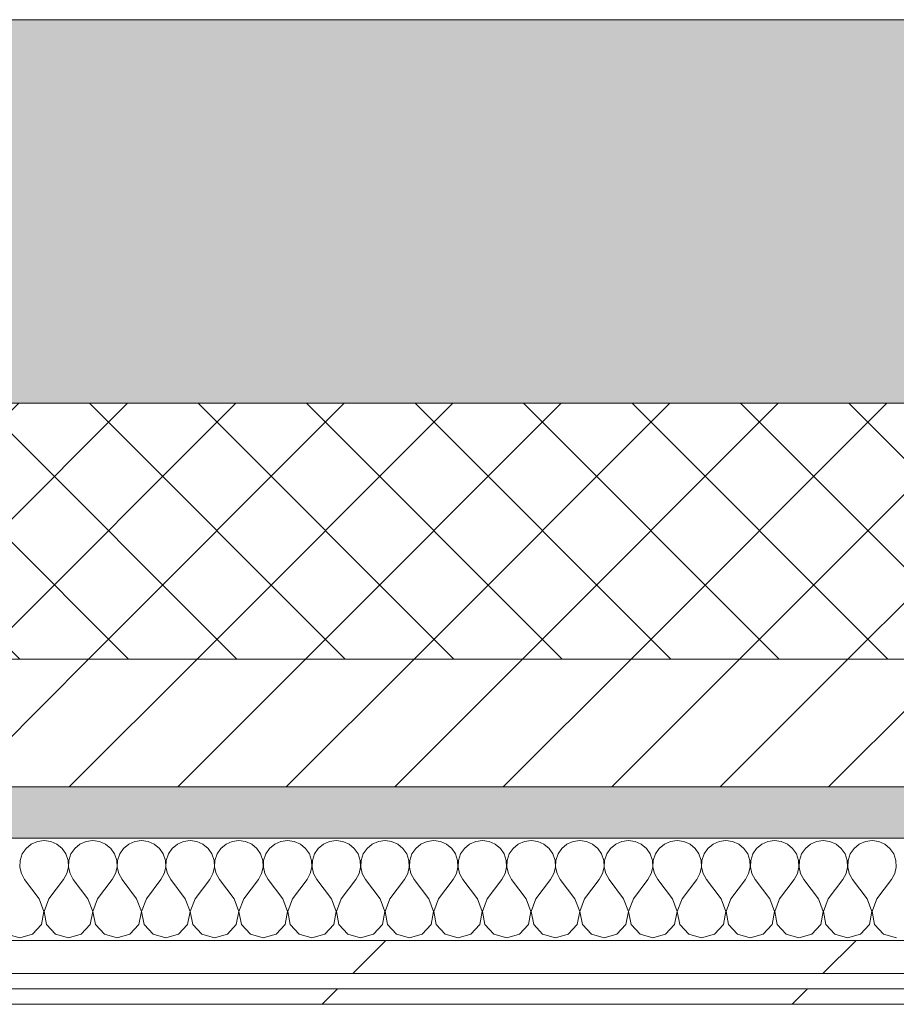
# Model space of a CAD drawing. Header units: millimetres. Extents: x -30280 to 19093, y -18706 to 4378.
# Tile 11 of 206: x -15648 to -15305, y -12404 to -12019. Entities that reach past the tile are written whole.
import ezdxf

# ---------------------------------------------------------------- set-up
doc = ezdxf.new("R2010")
doc.units = ezdxf.units.MM
doc.header["$MEASUREMENT"] = 0
doc.linetypes.add('Wipeout_Contour', pattern=[1000, 0, -1000])
doc.layers.add('12_FAÇ_Façana', color=7, linetype='Continuous')
doc.layers.add('Nuevo_08_E_Envans secs', color=7, linetype='Continuous')
for name, color, linetype, lineweight, true_color in [('12_FAÇ_Façana_Pluma_Nº__102', 7, 'Continuous', 5, 0xcccccc), ('12_FAÇ_Façana_Pluma_Nº__174', 7, 'Continuous', 13, 0xe4ad2c), ('12_FAÇ_Façana_Pluma_Nº__176', 7, 'Continuous', 15, 0x93a0c6), ('Nuevo_08_E_Envans secs_Pluma_Nº__102', 7, 'Continuous', 5, 0xcccccc), ('Nuevo_08_E_Envans secs_Pluma_Nº__171', 171, 'Continuous', 13, 0xaaaaff), ('Nuevo_08_E_Envans secs_Pluma_Nº__177', 7, 'Continuous', 15, 0xf7e046)]:
    doc.layers.add(name, color=color, linetype=linetype, lineweight=lineweight, true_color=true_color)
for name, color, linetype, lineweight in [('12_FAÇ_Façana_Pluma_Nº__2', 8, 'Continuous', 5), ('12_FAÇ_Façana_Pluma_Nº__7', 7, 'Continuous', 5), ('Nuevo_08_E_Envans secs_Pluma_Nº__1', 7, 'Continuous', 5)]:
    doc.layers.add(name, color=color, linetype=linetype, lineweight=lineweight)
pattern_1 = [(45, (0, 0), (-183.8478, 183.8478), [195, -65]), (45, (7e-14, 183.85), (-183.8478, 183.8478), [195, -65])]

# ---------------------------------------------------------------- blocks, each defined once
blk = doc.blocks.new('Muro_25_1', base_point=(-14286.11, -12338.98))
at = {"layer": '12_FAÇ_Façana_Pluma_Nº__102', "linetype": 'Continuous', "lineweight": 0, "true_color": 0xe5e5e5}
blk.add_hatch(color=254, dxfattribs=at).paths.add_polyline_path([(-14286.11, -12018.98), (-17641.11, -12018.98), (-17641.11, -12168.98), (-14286.11, -12168.98)])
at = {"layer": '12_FAÇ_Façana_Pluma_Nº__174', "linetype": 'Continuous', "lineweight": 13, "true_color": 0xe4ad2c}
h = blk.add_hatch(dxfattribs=at)
h.set_pattern_fill('SATE_Aislamiento_0001', color=42, style=0, pattern_type=2)
h.set_pattern_definition([(45, (0, 0), (-21.213203, 21.213203), []), (135, (0, 0), (21.213203, 21.213203), [])])
h.paths.add_polyline_path([(-17641.11, -12268.98), (-14286.11, -12268.98), (-14286.11, -12168.98), (-17641.11, -12168.98)])
at = {"layer": '12_FAÇ_Façana_Pluma_Nº__176', "linetype": 'Continuous', "lineweight": 0, "true_color": 0x495063}
blk.add_hatch(color=251, dxfattribs=at).paths.add_polyline_path([(-17641.11, -12338.98), (-14286.11, -12338.98), (-14286.11, -12318.98), (-17641.11, -12318.98)])
at = {"layer": '12_FAÇ_Façana_Pluma_Nº__2', "linetype": 'Continuous', "lineweight": 5}
h = blk.add_hatch(dxfattribs=at)
h.set_pattern_fill('Ceramic_0001', color=8, style=0, pattern_type=2)
h.set_pattern_definition([(45, (0, 0), (-21.213203, 21.213203), [])])
h.paths.add_polyline_path([(-17641.11, -12318.98), (-14286.11, -12318.98), (-14286.11, -12268.98), (-17641.11, -12268.98)])
at = {"layer": '12_FAÇ_Façana_Pluma_Nº__7', "color": 7, "linetype": 'Continuous', "lineweight": 5}
for p, q in [((-17641.11, -12168.98), (-14286.11, -12168.98)), ((-17641.11, -12268.98), (-14286.11, -12268.98)), ((-17641.11, -12318.98), (-14286.11, -12318.98))]:
    blk.add_line(p, q, dxfattribs=at)
at = {"layer": '12_FAÇ_Façana_Pluma_Nº__7', "color": 7, "linetype": 'Continuous', "lineweight": 5, "flags": 128}
for points in [[(-14286.11, -12018.98), (-17641.11, -12018.98)], [(-17641.11, -12338.98), (-14286.11, -12338.98)]]:
    blk.add_lwpolyline(points, dxfattribs=at)
blk = doc.blocks.new('*X412')
at = {"layer": 'Nuevo_08_E_Envans secs_Pluma_Nº__102', "color": 254, "linetype": 'Continuous', "lineweight": 5, "true_color": 0xcccccc}
for p, q in [((-15645.13, -12343.03), (-15646.61, -12345.19)), ((-15643.1, -12341.35), (-15645.13, -12343.03)), ((-15640.7, -12340.29), (-15643.1, -12341.35)), ((-15638.1, -12339.93), (-15640.7, -12340.29)), ((-15635.49, -12340.29), (-15638.1, -12339.93)), ((-15633.09, -12341.35), (-15635.49, -12340.29)), ((-15631.06, -12343.03), (-15633.09, -12341.35)), ((-15629.58, -12345.19), (-15631.06, -12343.03)), ((-15626.08, -12343.03), (-15627.57, -12345.19)), ((-15624.05, -12341.35), (-15626.08, -12343.03)), ((-15621.65, -12340.29), (-15624.05, -12341.35)), ((-15619.05, -12339.93), (-15621.65, -12340.29)), ((-15616.45, -12340.29), (-15619.05, -12339.93)), ((-15614.04, -12341.35), (-15616.45, -12340.29)), ((-15612.02, -12343.03), (-15614.04, -12341.35)), ((-15610.53, -12345.19), (-15612.02, -12343.03)), ((-15607.03, -12343.03), (-15608.52, -12345.19)), ((-15605.01, -12341.35), (-15607.03, -12343.03)), ((-15602.6, -12340.29), (-15605.01, -12341.35)), ((-15600, -12339.93), (-15602.6, -12340.29)), ((-15597.4, -12340.29), (-15600, -12339.93)), ((-15594.99, -12341.35), (-15597.4, -12340.29)), ((-15592.97, -12343.03), (-15594.99, -12341.35)), ((-15591.48, -12345.19), (-15592.97, -12343.03)), ((-15587.98, -12343.03), (-15589.47, -12345.19)), ((-15585.96, -12341.35), (-15587.98, -12343.03)), ((-15583.55, -12340.29), (-15585.96, -12341.35)), ((-15580.95, -12339.93), (-15583.55, -12340.29)), ((-15578.35, -12340.29), (-15580.95, -12339.93)), ((-15575.95, -12341.35), (-15578.35, -12340.29)), ((-15573.92, -12343.03), (-15575.95, -12341.35)), ((-15572.43, -12345.19), (-15573.92, -12343.03)), ((-15568.94, -12343.03), (-15570.42, -12345.19)), ((-15566.91, -12341.35), (-15568.94, -12343.03)), ((-15564.51, -12340.29), (-15566.91, -12341.35)), ((-15561.9, -12339.93), (-15564.51, -12340.29)), ((-15559.3, -12340.29), (-15561.9, -12339.93)), ((-15556.9, -12341.35), (-15559.3, -12340.29)), ((-15554.87, -12343.03), (-15556.9, -12341.35)), ((-15553.39, -12345.19), (-15554.87, -12343.03)), ((-15549.89, -12343.03), (-15551.38, -12345.19)), ((-15547.86, -12341.35), (-15549.89, -12343.03)), ((-15545.46, -12340.29), (-15547.86, -12341.35)), ((-15542.86, -12339.93), (-15545.46, -12340.29)), ((-15540.25, -12340.29), (-15542.86, -12339.93)), ((-15537.85, -12341.35), (-15540.25, -12340.29)), ((-15535.83, -12343.03), (-15537.85, -12341.35)), ((-15534.34, -12345.19), (-15535.83, -12343.03)), ((-15530.84, -12343.03), (-15532.33, -12345.19)), ((-15528.82, -12341.35), (-15530.84, -12343.03)), ((-15526.41, -12340.29), (-15528.82, -12341.35)), ((-15523.81, -12339.93), (-15526.41, -12340.29)), ((-15521.21, -12340.29), (-15523.81, -12339.93)), ((-15518.8, -12341.35), (-15521.21, -12340.29)), ((-15516.78, -12343.03), (-15518.8, -12341.35)), ((-15515.29, -12345.19), (-15516.78, -12343.03)), ((-15511.79, -12343.03), (-15513.28, -12345.19)), ((-15509.77, -12341.35), (-15511.79, -12343.03)), ((-15507.36, -12340.29), (-15509.77, -12341.35)), ((-15504.76, -12339.93), (-15507.36, -12340.29)), ((-15502.16, -12340.29), (-15504.76, -12339.93)), ((-15499.75, -12341.35), (-15502.16, -12340.29)), ((-15497.73, -12343.03), (-15499.75, -12341.35)), ((-15496.24, -12345.19), (-15497.73, -12343.03)), ((-15492.74, -12343.03), (-15494.23, -12345.19)), ((-15490.72, -12341.35), (-15492.74, -12343.03)), ((-15488.32, -12340.29), (-15490.72, -12341.35)), ((-15485.71, -12339.93), (-15488.32, -12340.29)), ((-15483.11, -12340.29), (-15485.71, -12339.93)), ((-15480.71, -12341.35), (-15483.11, -12340.29)), ((-15478.68, -12343.03), (-15480.71, -12341.35)), ((-15477.2, -12345.19), (-15478.68, -12343.03)), ((-15473.7, -12343.03), (-15475.19, -12345.19)), ((-15471.67, -12341.35), (-15473.7, -12343.03)), ((-15469.27, -12340.29), (-15471.67, -12341.35)), ((-15466.67, -12339.93), (-15469.27, -12340.29)), ((-15464.06, -12340.29), (-15466.67, -12339.93)), ((-15461.66, -12341.35), (-15464.06, -12340.29)), ((-15459.64, -12343.03), (-15461.66, -12341.35)), ((-15458.15, -12345.19), (-15459.64, -12343.03)), ((-15454.65, -12343.03), (-15456.14, -12345.19)), ((-15452.63, -12341.35), (-15454.65, -12343.03)), ((-15450.22, -12340.29), (-15452.63, -12341.35)), ((-15447.62, -12339.93), (-15450.22, -12340.29)), ((-15445.02, -12340.29), (-15447.62, -12339.93)), ((-15442.61, -12341.35), (-15445.02, -12340.29)), ((-15440.59, -12343.03), (-15442.61, -12341.35)), ((-15439.1, -12345.19), (-15440.59, -12343.03)), ((-15435.6, -12343.03), (-15437.09, -12345.19)), ((-15433.58, -12341.35), (-15435.6, -12343.03)), ((-15431.17, -12340.29), (-15433.58, -12341.35)), ((-15428.57, -12339.93), (-15431.17, -12340.29)), ((-15425.97, -12340.29), (-15428.57, -12339.93)), ((-15423.56, -12341.35), (-15425.97, -12340.29)), ((-15421.54, -12343.03), (-15423.56, -12341.35)), ((-15420.05, -12345.19), (-15421.54, -12343.03)), ((-15416.55, -12343.03), (-15418.04, -12345.19)), ((-15414.53, -12341.35), (-15416.55, -12343.03)), ((-15412.13, -12340.29), (-15414.53, -12341.35)), ((-15409.52, -12339.93), (-15412.13, -12340.29)), ((-15406.92, -12340.29), (-15409.52, -12339.93)), ((-15404.52, -12341.35), (-15406.92, -12340.29)), ((-15402.49, -12343.03), (-15404.52, -12341.35)), ((-15401.01, -12345.19), (-15402.49, -12343.03)), ((-15397.51, -12343.03), (-15398.99, -12345.19)), ((-15395.48, -12341.35), (-15397.51, -12343.03)), ((-15393.08, -12340.29), (-15395.48, -12341.35)), ((-15390.48, -12339.93), (-15393.08, -12340.29)), ((-15387.87, -12340.29), (-15390.48, -12339.93)), ((-15385.47, -12341.35), (-15387.87, -12340.29)), ((-15383.45, -12343.03), (-15385.47, -12341.35)), ((-15381.96, -12345.19), (-15383.45, -12343.03)), ((-15378.46, -12343.03), (-15379.95, -12345.19)), ((-15376.44, -12341.35), (-15378.46, -12343.03)), ((-15374.03, -12340.29), (-15376.44, -12341.35)), ((-15371.43, -12339.93), (-15374.03, -12340.29)), ((-15368.83, -12340.29), (-15371.43, -12339.93)), ((-15366.42, -12341.35), (-15368.83, -12340.29)), ((-15364.4, -12343.03), (-15366.42, -12341.35)), ((-15362.91, -12345.19), (-15364.4, -12343.03)), ((-15359.41, -12343.03), (-15360.9, -12345.19)), ((-15357.39, -12341.35), (-15359.41, -12343.03)), ((-15354.98, -12340.29), (-15357.39, -12341.35)), ((-15352.38, -12339.93), (-15354.98, -12340.29)), ((-15349.78, -12340.29), (-15352.38, -12339.93)), ((-15347.37, -12341.35), (-15349.78, -12340.29)), ((-15345.35, -12343.03), (-15347.37, -12341.35)), ((-15343.86, -12345.19), (-15345.35, -12343.03)), ((-15340.36, -12343.03), (-15341.85, -12345.19)), ((-15338.34, -12341.35), (-15340.36, -12343.03)), ((-15335.94, -12340.29), (-15338.34, -12341.35)), ((-15333.33, -12339.93), (-15335.94, -12340.29)), ((-15330.73, -12340.29), (-15333.33, -12339.93)), ((-15328.33, -12341.35), (-15330.73, -12340.29)), ((-15326.3, -12343.03), (-15328.33, -12341.35)), ((-15324.81, -12345.19), (-15326.3, -12343.03)), ((-15321.32, -12343.03), (-15322.8, -12345.19)), ((-15319.29, -12341.35), (-15321.32, -12343.03)), ((-15316.89, -12340.29), (-15319.29, -12341.35)), ((-15314.29, -12339.93), (-15316.89, -12340.29)), ((-15311.68, -12340.29), (-15314.29, -12339.93)), ((-15309.28, -12341.35), (-15311.68, -12340.29)), ((-15307.26, -12343.03), (-15309.28, -12341.35)), ((-15305.77, -12345.19), (-15307.26, -12343.03)), ((-15646.61, -12345.19), (-15647.45, -12347.68)), ((-15628.74, -12347.68), (-15629.58, -12345.19)), ((-15627.57, -12345.19), (-15628.41, -12347.68)), ((-15609.69, -12347.68), (-15610.53, -12345.19)), ((-15608.52, -12345.19), (-15609.36, -12347.68)), ((-15590.64, -12347.68), (-15591.48, -12345.19)), ((-15589.47, -12345.19), (-15590.31, -12347.68)), ((-15571.59, -12347.68), (-15572.43, -12345.19)), ((-15570.42, -12345.19), (-15571.26, -12347.68)), ((-15552.55, -12347.68), (-15553.39, -12345.19)), ((-15551.38, -12345.19), (-15552.22, -12347.68)), ((-15533.5, -12347.68), (-15534.34, -12345.19)), ((-15532.33, -12345.19), (-15533.17, -12347.68)), ((-15514.45, -12347.68), (-15515.29, -12345.19)), ((-15513.28, -12345.19), (-15514.12, -12347.68)), ((-15495.4, -12347.68), (-15496.24, -12345.19)), ((-15494.23, -12345.19), (-15495.07, -12347.68)), ((-15476.36, -12347.68), (-15477.2, -12345.19)), ((-15475.19, -12345.19), (-15476.02, -12347.68)), ((-15457.31, -12347.68), (-15458.15, -12345.19)), ((-15456.14, -12345.19), (-15456.98, -12347.68)), ((-15438.26, -12347.68), (-15439.1, -12345.19)), ((-15437.09, -12345.19), (-15437.93, -12347.68)), ((-15419.21, -12347.68), (-15420.05, -12345.19)), ((-15418.04, -12345.19), (-15418.88, -12347.68)), ((-15400.17, -12347.68), (-15401.01, -12345.19)), ((-15398.99, -12345.19), (-15399.83, -12347.68)), ((-15381.12, -12347.68), (-15381.96, -12345.19)), ((-15379.95, -12345.19), (-15380.79, -12347.68)), ((-15362.07, -12347.68), (-15362.91, -12345.19)), ((-15360.9, -12345.19), (-15361.74, -12347.68)), ((-15343.02, -12347.68), (-15343.86, -12345.19)), ((-15341.85, -12345.19), (-15342.69, -12347.68)), ((-15323.98, -12347.68), (-15324.81, -12345.19)), ((-15322.8, -12345.19), (-15323.64, -12347.68)), ((-15304.93, -12347.68), (-15305.77, -12345.19)), ((-15647.45, -12347.68), (-15647.58, -12350.31)), ((-15647.58, -12350.31), (-15646.99, -12352.87)), ((-15629.2, -12352.87), (-15628.61, -12350.31)), ((-15628.61, -12350.31), (-15628.74, -12347.68)), ((-15628.41, -12347.68), (-15628.53, -12350.31)), ((-15628.53, -12350.31), (-15627.94, -12352.87)), ((-15610.16, -12352.87), (-15609.56, -12350.31)), ((-15609.56, -12350.31), (-15609.69, -12347.68)), ((-15609.36, -12347.68), (-15609.49, -12350.31)), ((-15609.49, -12350.31), (-15608.89, -12352.87)), ((-15591.11, -12352.87), (-15590.51, -12350.31)), ((-15590.51, -12350.31), (-15590.64, -12347.68)), ((-15590.31, -12347.68), (-15590.44, -12350.31)), ((-15590.44, -12350.31), (-15589.84, -12352.87)), ((-15572.06, -12352.87), (-15571.47, -12350.31)), ((-15571.47, -12350.31), (-15571.59, -12347.68)), ((-15571.26, -12347.68), (-15571.39, -12350.31)), ((-15571.39, -12350.31), (-15570.8, -12352.87)), ((-15553.01, -12352.87), (-15552.42, -12350.31)), ((-15552.42, -12350.31), (-15552.55, -12347.68)), ((-15552.22, -12347.68), (-15552.34, -12350.31)), ((-15552.34, -12350.31), (-15551.75, -12352.87)), ((-15533.97, -12352.87), (-15533.37, -12350.31)), ((-15533.37, -12350.31), (-15533.5, -12347.68)), ((-15533.17, -12347.68), (-15533.29, -12350.31)), ((-15533.29, -12350.31), (-15532.7, -12352.87)), ((-15514.92, -12352.87), (-15514.32, -12350.31)), ((-15514.32, -12350.31), (-15514.45, -12347.68)), ((-15514.12, -12347.68), (-15514.25, -12350.31)), ((-15514.25, -12350.31), (-15513.65, -12352.87)), ((-15495.87, -12352.87), (-15495.28, -12350.31)), ((-15495.28, -12350.31), (-15495.4, -12347.68)), ((-15495.07, -12347.68), (-15495.2, -12350.31)), ((-15495.2, -12350.31), (-15494.6, -12352.87)), ((-15476.82, -12352.87), (-15476.23, -12350.31)), ((-15476.23, -12350.31), (-15476.36, -12347.68)), ((-15476.02, -12347.68), (-15476.15, -12350.31)), ((-15476.15, -12350.31), (-15475.56, -12352.87)), ((-15457.78, -12352.87), (-15457.18, -12350.31)), ((-15457.18, -12350.31), (-15457.31, -12347.68)), ((-15456.98, -12347.68), (-15457.1, -12350.31)), ((-15457.1, -12350.31), (-15456.51, -12352.87)), ((-15438.73, -12352.87), (-15438.13, -12350.31)), ((-15438.13, -12350.31), (-15438.26, -12347.68)), ((-15437.93, -12347.68), (-15438.06, -12350.31)), ((-15438.06, -12350.31), (-15437.46, -12352.87)), ((-15419.68, -12352.87), (-15419.09, -12350.31)), ((-15419.09, -12350.31), (-15419.21, -12347.68)), ((-15418.88, -12347.68), (-15419.01, -12350.31)), ((-15419.01, -12350.31), (-15418.41, -12352.87)), ((-15400.63, -12352.87), (-15400.04, -12350.31)), ((-15400.04, -12350.31), (-15400.17, -12347.68)), ((-15399.83, -12347.68), (-15399.96, -12350.31)), ((-15399.96, -12350.31), (-15399.37, -12352.87)), ((-15381.59, -12352.87), (-15380.99, -12350.31)), ((-15380.99, -12350.31), (-15381.12, -12347.68)), ((-15380.79, -12347.68), (-15380.91, -12350.31)), ((-15380.91, -12350.31), (-15380.32, -12352.87)), ((-15362.54, -12352.87), (-15361.94, -12350.31)), ((-15361.94, -12350.31), (-15362.07, -12347.68)), ((-15361.74, -12347.68), (-15361.87, -12350.31)), ((-15361.87, -12350.31), (-15361.27, -12352.87)), ((-15343.49, -12352.87), (-15342.9, -12350.31)), ((-15342.9, -12350.31), (-15343.02, -12347.68)), ((-15342.69, -12347.68), (-15342.82, -12350.31)), ((-15342.82, -12350.31), (-15342.22, -12352.87)), ((-15324.44, -12352.87), (-15323.85, -12350.31)), ((-15323.85, -12350.31), (-15323.98, -12347.68)), ((-15323.64, -12347.68), (-15323.77, -12350.31)), ((-15323.77, -12350.31), (-15323.18, -12352.87)), ((-15305.4, -12352.87), (-15304.8, -12350.31)), ((-15304.8, -12350.31), (-15304.93, -12347.68)), ((-15646.99, -12352.87), (-15645.71, -12355.17)), ((-15630.48, -12355.17), (-15629.2, -12352.87)), ((-15627.94, -12352.87), (-15626.67, -12355.17)), ((-15611.43, -12355.17), (-15610.16, -12352.87)), ((-15608.89, -12352.87), (-15607.62, -12355.17)), ((-15592.38, -12355.17), (-15591.11, -12352.87)), ((-15589.84, -12352.87), (-15588.57, -12355.17)), ((-15573.33, -12355.17), (-15572.06, -12352.87)), ((-15570.8, -12352.87), (-15569.52, -12355.17)), ((-15554.29, -12355.17), (-15553.01, -12352.87)), ((-15551.75, -12352.87), (-15550.48, -12355.17)), ((-15535.24, -12355.17), (-15533.97, -12352.87)), ((-15532.7, -12352.87), (-15531.43, -12355.17)), ((-15516.19, -12355.17), (-15514.92, -12352.87)), ((-15513.65, -12352.87), (-15512.38, -12355.17)), ((-15497.14, -12355.17), (-15495.87, -12352.87)), ((-15494.6, -12352.87), (-15493.33, -12355.17)), ((-15478.1, -12355.17), (-15476.82, -12352.87)), ((-15475.56, -12352.87), (-15474.29, -12355.17)), ((-15459.05, -12355.17), (-15457.78, -12352.87)), ((-15456.51, -12352.87), (-15455.24, -12355.17)), ((-15440, -12355.17), (-15438.73, -12352.87)), ((-15437.46, -12352.87), (-15436.19, -12355.17)), ((-15420.95, -12355.17), (-15419.68, -12352.87)), ((-15418.41, -12352.87), (-15417.14, -12355.17)), ((-15401.9, -12355.17), (-15400.63, -12352.87)), ((-15399.37, -12352.87), (-15398.1, -12355.17)), ((-15382.86, -12355.17), (-15381.59, -12352.87)), ((-15380.32, -12352.87), (-15379.05, -12355.17)), ((-15363.81, -12355.17), (-15362.54, -12352.87)), ((-15361.27, -12352.87), (-15360, -12355.17)), ((-15344.76, -12355.17), (-15343.49, -12352.87)), ((-15342.22, -12352.87), (-15340.95, -12355.17)), ((-15325.71, -12355.17), (-15324.44, -12352.87)), ((-15323.18, -12352.87), (-15321.9, -12355.17)), ((-15306.67, -12355.17), (-15305.4, -12352.87)), ((-15640, -12362.79), (-15645.71, -12355.17)), ((-15636.19, -12362.79), (-15630.48, -12355.17)), ((-15620.95, -12362.79), (-15626.67, -12355.17)), ((-15617.14, -12362.79), (-15611.43, -12355.17)), ((-15601.9, -12362.79), (-15607.62, -12355.17)), ((-15598.1, -12362.79), (-15592.38, -12355.17)), ((-15582.86, -12362.79), (-15588.57, -12355.17)), ((-15579.05, -12362.79), (-15573.33, -12355.17)), ((-15563.81, -12362.79), (-15569.52, -12355.17)), ((-15560, -12362.79), (-15554.29, -12355.17)), ((-15544.76, -12362.79), (-15550.48, -12355.17)), ((-15540.95, -12362.79), (-15535.24, -12355.17)), ((-15525.71, -12362.79), (-15531.43, -12355.17)), ((-15521.9, -12362.79), (-15516.19, -12355.17)), ((-15506.67, -12362.79), (-15512.38, -12355.17)), ((-15502.86, -12362.79), (-15497.14, -12355.17)), ((-15487.62, -12362.79), (-15493.33, -12355.17)), ((-15483.81, -12362.79), (-15478.1, -12355.17)), ((-15468.57, -12362.79), (-15474.29, -12355.17)), ((-15464.76, -12362.79), (-15459.05, -12355.17)), ((-15449.52, -12362.79), (-15455.24, -12355.17)), ((-15445.71, -12362.79), (-15440, -12355.17)), ((-15430.48, -12362.79), (-15436.19, -12355.17)), ((-15426.67, -12362.79), (-15420.95, -12355.17)), ((-15411.43, -12362.79), (-15417.14, -12355.17)), ((-15407.62, -12362.79), (-15401.9, -12355.17)), ((-15392.38, -12362.79), (-15398.1, -12355.17)), ((-15388.57, -12362.79), (-15382.86, -12355.17)), ((-15373.33, -12362.79), (-15379.05, -12355.17)), ((-15369.52, -12362.79), (-15363.81, -12355.17)), ((-15354.29, -12362.79), (-15360, -12355.17)), ((-15350.48, -12362.79), (-15344.76, -12355.17)), ((-15335.24, -12362.79), (-15340.95, -12355.17)), ((-15331.43, -12362.79), (-15325.71, -12355.17)), ((-15316.19, -12362.79), (-15321.9, -12355.17)), ((-15312.38, -12362.79), (-15306.67, -12355.17)), ((-15638.13, -12367.64), (-15640, -12362.79)), ((-15636.19, -12362.79), (-15638.06, -12367.64)), ((-15619.09, -12367.64), (-15620.95, -12362.79)), ((-15617.14, -12362.79), (-15619.01, -12367.64)), ((-15600.04, -12367.64), (-15601.9, -12362.79)), ((-15598.1, -12362.79), (-15599.96, -12367.64)), ((-15580.99, -12367.64), (-15582.86, -12362.79)), ((-15579.05, -12362.79), (-15580.91, -12367.64)), ((-15561.94, -12367.64), (-15563.81, -12362.79)), ((-15560, -12362.79), (-15561.87, -12367.64)), ((-15542.9, -12367.64), (-15544.76, -12362.79)), ((-15540.95, -12362.79), (-15542.82, -12367.64)), ((-15523.85, -12367.64), (-15525.71, -12362.79)), ((-15521.9, -12362.79), (-15523.77, -12367.64)), ((-15504.8, -12367.64), (-15506.67, -12362.79)), ((-15502.86, -12362.79), (-15504.72, -12367.64)), ((-15485.75, -12367.64), (-15487.62, -12362.79)), ((-15483.81, -12362.79), (-15485.68, -12367.64)), ((-15466.71, -12367.64), (-15468.57, -12362.79)), ((-15464.76, -12362.79), (-15466.63, -12367.64)), ((-15447.66, -12367.64), (-15449.52, -12362.79)), ((-15445.71, -12362.79), (-15447.58, -12367.64)), ((-15428.61, -12367.64), (-15430.48, -12362.79)), ((-15426.67, -12362.79), (-15428.53, -12367.64)), ((-15409.56, -12367.64), (-15411.43, -12362.79)), ((-15407.62, -12362.79), (-15409.49, -12367.64)), ((-15390.51, -12367.64), (-15392.38, -12362.79)), ((-15388.57, -12362.79), (-15390.44, -12367.64)), ((-15371.47, -12367.64), (-15373.33, -12362.79)), ((-15369.52, -12362.79), (-15371.39, -12367.64)), ((-15352.42, -12367.64), (-15354.29, -12362.79)), ((-15350.48, -12362.79), (-15352.34, -12367.64)), ((-15333.37, -12367.64), (-15335.24, -12362.79)), ((-15331.43, -12362.79), (-15333.29, -12367.64)), ((-15314.32, -12367.64), (-15316.19, -12362.79)), ((-15312.38, -12362.79), (-15314.25, -12367.64)), ((-15639.1, -12372.76), (-15638.13, -12367.64)), ((-15638.06, -12367.64), (-15637.09, -12372.76)), ((-15620.05, -12372.76), (-15619.09, -12367.64)), ((-15619.01, -12367.64), (-15618.04, -12372.76)), ((-15601.01, -12372.76), (-15600.04, -12367.64)), ((-15599.96, -12367.64), (-15598.99, -12372.76)), ((-15581.96, -12372.76), (-15580.99, -12367.64)), ((-15580.91, -12367.64), (-15579.95, -12372.76)), ((-15562.91, -12372.76), (-15561.94, -12367.64)), ((-15561.87, -12367.64), (-15560.9, -12372.76)), ((-15543.86, -12372.76), (-15542.9, -12367.64)), ((-15542.82, -12367.64), (-15541.85, -12372.76)), ((-15524.81, -12372.76), (-15523.85, -12367.64)), ((-15523.77, -12367.64), (-15522.8, -12372.76)), ((-15505.77, -12372.76), (-15504.8, -12367.64)), ((-15504.72, -12367.64), (-15503.76, -12372.76)), ((-15486.72, -12372.76), (-15485.75, -12367.64)), ((-15485.68, -12367.64), (-15484.71, -12372.76)), ((-15467.67, -12372.76), (-15466.71, -12367.64)), ((-15466.63, -12367.64), (-15465.66, -12372.76)), ((-15448.62, -12372.76), (-15447.66, -12367.64)), ((-15447.58, -12367.64), (-15446.61, -12372.76)), ((-15429.58, -12372.76), (-15428.61, -12367.64)), ((-15428.53, -12367.64), (-15427.57, -12372.76)), ((-15410.53, -12372.76), (-15409.56, -12367.64)), ((-15409.49, -12367.64), (-15408.52, -12372.76)), ((-15391.48, -12372.76), (-15390.51, -12367.64)), ((-15390.44, -12367.64), (-15389.47, -12372.76)), ((-15372.43, -12372.76), (-15371.47, -12367.64)), ((-15371.39, -12367.64), (-15370.42, -12372.76)), ((-15353.39, -12372.76), (-15352.42, -12367.64)), ((-15352.34, -12367.64), (-15351.38, -12372.76)), ((-15334.34, -12372.76), (-15333.37, -12367.64)), ((-15333.29, -12367.64), (-15332.33, -12372.76)), ((-15315.29, -12372.76), (-15314.32, -12367.64)), ((-15314.25, -12367.64), (-15313.28, -12372.76)), ((-15642.61, -12376.6), (-15639.1, -12372.76)), ((-15637.09, -12372.76), (-15633.58, -12376.6)), ((-15623.56, -12376.6), (-15620.05, -12372.76)), ((-15618.04, -12372.76), (-15614.53, -12376.6)), ((-15604.52, -12376.6), (-15601.01, -12372.76)), ((-15598.99, -12372.76), (-15595.48, -12376.6)), ((-15585.47, -12376.6), (-15581.96, -12372.76)), ((-15579.95, -12372.76), (-15576.44, -12376.6)), ((-15566.42, -12376.6), (-15562.91, -12372.76)), ((-15560.9, -12372.76), (-15557.39, -12376.6)), ((-15547.37, -12376.6), (-15543.86, -12372.76)), ((-15541.85, -12372.76), (-15538.34, -12376.6)), ((-15528.33, -12376.6), (-15524.81, -12372.76)), ((-15522.8, -12372.76), (-15519.29, -12376.6)), ((-15509.28, -12376.6), (-15505.77, -12372.76)), ((-15503.76, -12372.76), (-15500.25, -12376.6)), ((-15490.23, -12376.6), (-15486.72, -12372.76)), ((-15484.71, -12372.76), (-15481.2, -12376.6)), ((-15471.18, -12376.6), (-15467.67, -12372.76)), ((-15465.66, -12372.76), (-15462.15, -12376.6)), ((-15452.14, -12376.6), (-15448.62, -12372.76)), ((-15446.61, -12372.76), (-15443.1, -12376.6)), ((-15433.09, -12376.6), (-15429.58, -12372.76)), ((-15427.57, -12372.76), (-15424.05, -12376.6)), ((-15414.04, -12376.6), (-15410.53, -12372.76)), ((-15408.52, -12372.76), (-15405.01, -12376.6)), ((-15394.99, -12376.6), (-15391.48, -12372.76)), ((-15389.47, -12372.76), (-15385.96, -12376.6)), ((-15375.95, -12376.6), (-15372.43, -12372.76)), ((-15370.42, -12372.76), (-15366.91, -12376.6)), ((-15356.9, -12376.6), (-15353.39, -12372.76)), ((-15351.38, -12372.76), (-15347.86, -12376.6)), ((-15337.85, -12376.6), (-15334.34, -12372.76)), ((-15332.33, -12372.76), (-15328.82, -12376.6)), ((-15318.8, -12376.6), (-15315.29, -12372.76)), ((-15313.28, -12372.76), (-15309.77, -12376.6)), ((-15652.63, -12376.6), (-15647.62, -12378.02)), ((-15647.62, -12378.02), (-15642.61, -12376.6)), ((-15633.58, -12376.6), (-15628.57, -12378.02)), ((-15628.57, -12378.02), (-15623.56, -12376.6)), ((-15614.53, -12376.6), (-15609.52, -12378.02)), ((-15609.52, -12378.02), (-15604.52, -12376.6)), ((-15595.48, -12376.6), (-15590.48, -12378.02)), ((-15590.48, -12378.02), (-15585.47, -12376.6)), ((-15576.44, -12376.6), (-15571.43, -12378.02)), ((-15571.43, -12378.02), (-15566.42, -12376.6)), ((-15557.39, -12376.6), (-15552.38, -12378.02)), ((-15552.38, -12378.02), (-15547.37, -12376.6)), ((-15538.34, -12376.6), (-15533.33, -12378.02)), ((-15533.33, -12378.02), (-15528.33, -12376.6)), ((-15519.29, -12376.6), (-15514.29, -12378.02)), ((-15514.29, -12378.02), (-15509.28, -12376.6)), ((-15500.25, -12376.6), (-15495.24, -12378.02)), ((-15495.24, -12378.02), (-15490.23, -12376.6)), ((-15481.2, -12376.6), (-15476.19, -12378.02)), ((-15476.19, -12378.02), (-15471.18, -12376.6)), ((-15462.15, -12376.6), (-15457.14, -12378.02)), ((-15457.14, -12378.02), (-15452.14, -12376.6)), ((-15443.1, -12376.6), (-15438.1, -12378.02)), ((-15438.1, -12378.02), (-15433.09, -12376.6)), ((-15424.05, -12376.6), (-15419.05, -12378.02)), ((-15419.05, -12378.02), (-15414.04, -12376.6)), ((-15405.01, -12376.6), (-15400, -12378.02)), ((-15400, -12378.02), (-15394.99, -12376.6)), ((-15385.96, -12376.6), (-15380.95, -12378.02)), ((-15380.95, -12378.02), (-15375.95, -12376.6)), ((-15366.91, -12376.6), (-15361.9, -12378.02)), ((-15361.9, -12378.02), (-15356.9, -12376.6)), ((-15347.86, -12376.6), (-15342.86, -12378.02)), ((-15342.86, -12378.02), (-15337.85, -12376.6)), ((-15328.82, -12376.6), (-15323.81, -12378.02)), ((-15323.81, -12378.02), (-15318.8, -12376.6)), ((-15309.77, -12376.6), (-15304.76, -12378.02))]:
    blk.add_line(p, q, dxfattribs=at)
blk = doc.blocks.new('Muro_112_1', base_point=(-17641.11, -12338.98))
at = {"layer": 'Nuevo_08_E_Envans secs_Pluma_Nº__1', "color": 7, "linetype": 'Continuous', "lineweight": 5, "flags": 128}
blk.add_lwpolyline([(-14286.11, -12338.98), (-17641.11, -12338.98)], dxfattribs=at)
at = {"color": 254, "linetype": 'Wipeout_Contour', "lineweight": 0, "ltscale": 80924.457459}
blk.add_wipeout([(-17641.11, -12391.98), (-14286.11, -12391.98), (-14286.11, -12378.98), (-17641.11, -12378.98)], dxfattribs=at).dxf.layer = 'Nuevo_08_E_Envans secs'
at = {"color": 254, "linetype": 'Wipeout_Contour', "lineweight": 0, "ltscale": 80962.589816}
blk.add_wipeout([(-17641.11, -12403.98), (-14286.11, -12403.98), (-14286.11, -12397.98), (-17641.11, -12397.98)], dxfattribs=at).dxf.layer = 'Nuevo_08_E_Envans secs'
at = {"layer": 'Nuevo_08_E_Envans secs_Pluma_Nº__171', "linetype": 'Continuous', "lineweight": 13, "true_color": 0xaaaaff}
h = blk.add_hatch(dxfattribs=at)
h.set_pattern_fill('Panellat_HPL_0001', color=161, style=0, pattern_type=2)
h.set_pattern_definition(pattern_1)
h.paths.add_polyline_path([(-17641.11, -12403.98), (-14286.11, -12403.98), (-14286.11, -12397.98), (-17641.11, -12397.98)])
at = {"layer": 'Nuevo_08_E_Envans secs_Pluma_Nº__177', "linetype": 'Continuous', "lineweight": 15, "true_color": 0xf7e046}
h = blk.add_hatch(dxfattribs=at)
h.set_pattern_fill('Panellat_HPL_0001', color=53, style=0, pattern_type=2)
h.set_pattern_definition(pattern_1)
h.paths.add_polyline_path([(-17641.11, -12391.98), (-14286.11, -12391.98), (-14286.11, -12378.98), (-17641.11, -12378.98)])
at = {"layer": 'Nuevo_08_E_Envans secs_Pluma_Nº__1', "color": 7, "linetype": 'Continuous', "lineweight": 5}
for p, q in [((-17641.11, -12378.98), (-14286.11, -12378.98)), ((-17641.11, -12391.98), (-14286.11, -12391.98)), ((-17641.11, -12397.98), (-14286.11, -12397.98))]:
    blk.add_line(p, q, dxfattribs=at)
at = {"layer": 'Nuevo_08_E_Envans secs_Pluma_Nº__1', "color": 7, "linetype": 'Continuous', "lineweight": 5, "flags": 128}
blk.add_lwpolyline([(-17641.11, -12403.98), (-14286.11, -12403.98)], dxfattribs=at)
at = {"layer": 'Nuevo_08_E_Envans secs', "color": 7, "lineweight": 20}
blk.add_blockref('*X412', (0, 0), dxfattribs=at)

msp = doc.modelspace()

# ---------------------------------------------------------------- block references
at = {"layer": '12_FAÇ_Façana', "color": 7, "lineweight": 20}
msp.add_blockref('Muro_25_1', (-14286.11, -12338.98), dxfattribs=at)

# ---------------------------------------------------------------- next in the draw order: block references
at = {"layer": 'Nuevo_08_E_Envans secs', "color": 7, "lineweight": 20}
msp.add_blockref('Muro_112_1', (-17641.11, -12338.98), dxfattribs=at)

doc.saveas('drawing.dxf')
